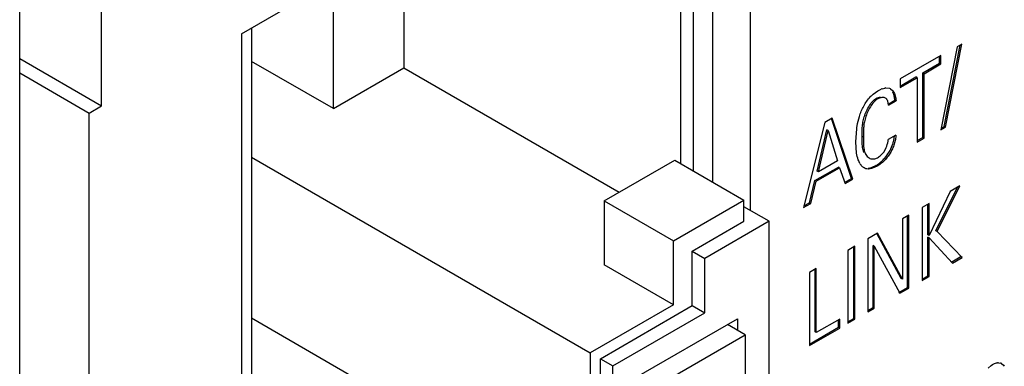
# Model space of a CAD drawing. Header units: inches. Extents: x 0 to 34, y 0 to 22.
# Tile 64 of 179: x 4.342 to 4.757, y 15.924 to 16.07. Entities that reach past the tile are written whole.
import ezdxf

# ---------------------------------------------------------------- set-up
doc = ezdxf.new("R2010")
doc.units = ezdxf.units.IN
doc.header["$LTSCALE"] = 1.87
doc.header["$MEASUREMENT"] = 0
doc.layers.get('0').update_dxf_attribs({"linetype": 'CONTINUOUS'})
doc.layers.add('ARTWORK', color=7, linetype='CONTINUOUS')

msp = doc.modelspace()

# ---------------------------------------------------------------- linework, layer by layer
at = {"color": 7, "linetype": 'CONTINUOUS'}
for p, q in [((4.4353558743, 16.0643374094), (4.5918032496, 16.1546681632)), ((4.5037684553, 16.1013017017), (4.5037684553, 16.0499675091)), ((4.3764892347, 16.0340226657), (4.3764892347, 16.0891344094)), ((4.4740699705, 16.0328199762), (4.4740699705, 16.0866904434)), ((4.6336538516, 16.0845304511), (4.6336538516, 16.0019168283)), ((4.6257443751, 16.0064836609), (4.6257443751, 16.0799636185)), ((4.6204410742, 16.0095457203), (4.6204410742, 16.076901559)), ((4.4353558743, 16.0643374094), (4.4353558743, 15.7655092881)), ((4.439598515, 16.0667870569), (4.439598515, 15.7799004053)), ((4.3419723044, 16.0539523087), (4.3764892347, 16.0340226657)), ((4.4740699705, 16.0328199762), (4.439598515, 16.0527233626)), ((4.3419723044, 16.0478281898), (4.3711859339, 16.0309606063)), ((4.4740699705, 16.0328199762), (4.5037684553, 16.0499675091)), ((4.5037684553, 16.0499675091), (4.594457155, 15.9976049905)), ((4.3711859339, 16.0309606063), (4.3764892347, 16.0340226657)), ((4.3711859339, 15.3879902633), (4.3711859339, 16.0309606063)), ((4.439598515, 16.0123041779), (4.5822573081, 15.9299347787)), ((4.588090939, 15.9939292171), (4.6177894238, 16.0110767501)), ((4.6177894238, 16.0110767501), (4.6469575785, 15.9942354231)), ((4.588090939, 15.9939292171), (4.6172590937, 15.9770878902)), ((4.588090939, 15.9939292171), (4.588090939, 15.966985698)), ((4.6172590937, 15.9770878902), (4.6469575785, 15.9942354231)), ((4.6469575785, 15.9853563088), (4.6469575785, 15.9942354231)), ((4.6575641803, 15.9853563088), (4.6469575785, 15.9914804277)), ((4.625214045, 15.9728018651), (4.6469575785, 15.9853563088)), ((4.6575641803, 15.9853563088), (4.6305173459, 15.9697398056)), ((4.6575641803, 15.7642969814), (4.6575641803, 15.9853563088)), ((4.6172590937, 15.950144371), (4.6172590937, 15.9770878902)), ((4.625214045, 15.9728018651), (4.6305173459, 15.9697398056)), ((4.625214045, 15.9498386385), (4.625214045, 15.9728018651)), ((4.6305173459, 15.9467765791), (4.6305173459, 15.9697398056)), ((4.6172590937, 15.950144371), (4.588090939, 15.966985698)), ((4.6172590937, 15.950144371), (4.5822573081, 15.9299347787)), ((4.5864999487, 15.9274856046), (4.625214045, 15.9498386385)), ((4.5918032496, 15.9244235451), (4.6305173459, 15.9467765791)), ((4.625214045, 15.9498386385), (4.6305173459, 15.9467765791)), ((4.439598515, 15.9446392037), (4.5822573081, 15.8622698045)), ((4.6008188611, 15.9192190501), (4.6443059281, 15.9443279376)), ((4.6443059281, 15.9443279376), (4.6443059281, 15.9394288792)), ((4.6474879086, 15.9375916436), (4.6400634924, 15.9418784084)), ((4.6077131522, 15.9146261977), (4.6474879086, 15.9375916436)), ((4.6474879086, 15.9375916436), (4.6474879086, 15.8702328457)), ((4.5822573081, 15.9299347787), (4.5822573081, 15.8622698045)), ((4.5864999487, 15.9274856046), (4.5918032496, 15.9244235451)), ((4.5864999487, 15.8589021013), (4.5864999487, 15.9274856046)), ((4.5918032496, 15.8558400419), (4.5918032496, 15.9244235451))]:
    msp.add_line(p, q, dxfattribs=at)
at = {"color": 3, "linetype": 'CONTINUOUS'}
for p, q in [((4.3419723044, 15.3245434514), (4.3419723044, 16.10223139)), ((4.6495637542, 16.0964716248), (4.6495637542, 15.9899756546))]:
    msp.add_line(p, q, dxfattribs=at)
at = {"layer": 'ARTWORK', "color": 3, "linetype": 'CONTINUOUS'}
for p, q in [((4.7367519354, 16.0588157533), (4.7298605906, 16.0238075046)), ((4.7318066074, 16.0249311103), (4.7386648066, 16.0599202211)), ((4.7386648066, 16.0599202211), (4.7367519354, 16.0588157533)), ((4.7299114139, 16.0552522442), (4.7127449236, 16.0453405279)), ((4.7299114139, 16.0516317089), (4.7299114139, 16.0552522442)), ((4.7227865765, 16.0475179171), (4.7299114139, 16.0516317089)), ((4.7227865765, 16.0204042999), (4.7227865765, 16.0475179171)), ((4.7127449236, 16.0417199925), (4.719869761, 16.0458337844)), ((4.7127449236, 16.0453405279), (4.7127449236, 16.0417199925)), ((4.719869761, 16.0458337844), (4.719869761, 16.0187201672)), ((4.7014255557, 16.0389644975), (4.7034008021, 16.0403688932)), ((4.7034008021, 16.0403688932), (4.7047969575, 16.0410514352)), ((4.7051631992, 16.0411882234), (4.7063599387, 16.0414958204)), ((4.7066398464, 16.0415325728), (4.7082142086, 16.0413875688)), ((4.7087062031, 16.0411627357), (4.7095034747, 16.040506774)), ((4.7095034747, 16.040506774), (4.7098665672, 16.0400387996)), ((4.7078754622, 16.0342281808), (4.7074985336, 16.0360492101)), ((4.7078754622, 16.0342281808), (4.7110257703, 16.0360471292)), ((4.6810090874, 16.0270166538), (4.6720575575, 15.9911140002)), ((4.6841593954, 16.0288356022), (4.6810090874, 16.0270166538)), ((4.6927588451, 16.0030666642), (4.6841593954, 16.0288356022)), ((4.6783294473, 16.0061846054), (4.6824512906, 16.0236343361)), ((4.6824512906, 16.0236343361), (4.686367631, 16.0108257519)), ((4.6940935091, 16.0188620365), (4.6944461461, 16.024268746)), ((4.7109683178, 16.0216653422), (4.7077274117, 16.0197940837)), ((4.7298605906, 16.0238075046), (4.7318066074, 16.0249311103)), ((4.6944145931, 16.0140617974), (4.6940935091, 16.0188620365)), ((4.719869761, 16.0187201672), (4.7227865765, 16.0204042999)), ((4.705818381, 16.0145302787), (4.7066991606, 16.0159702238)), ((4.686367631, 16.0108257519), (4.6783294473, 16.0061846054)), ((4.6958202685, 16.0097127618), (4.6954881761, 16.0103430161)), ((4.7020655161, 16.0116774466), (4.7032534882, 16.0121487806)), ((4.6773873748, 16.0021936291), (4.6872493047, 16.0078877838)), ((4.6872493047, 16.0078877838), (4.6895474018, 16.0012124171)), ((4.7030163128, 16.0085197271), (4.7011378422, 16.0076776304)), ((4.6750892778, 15.9928644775), (4.6773873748, 16.0021936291)), ((4.6895474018, 16.0012124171), (4.6927588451, 16.0030666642)), ((4.7338027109, 15.9979647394), (4.7249410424, 15.9793933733)), ((4.7283285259, 15.9810541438), (4.7378376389, 16.0002944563)), ((4.7378376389, 16.0002944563), (4.7338027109, 15.9979647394)), ((4.6720575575, 15.9911140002), (4.6750892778, 15.9928644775)), ((4.7249410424, 15.9928481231), (4.722024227, 15.9911639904)), ((4.7249410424, 15.9793933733), (4.7249410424, 15.9928481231)), ((4.722024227, 15.9911639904), (4.722024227, 15.9604298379)), ((4.7164167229, 15.9879262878), (4.7137054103, 15.9863608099)), ((4.7137054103, 15.9863608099), (4.7137054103, 15.9609464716)), ((4.7164167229, 15.9571921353), (4.7164167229, 15.9879262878)), ((4.7032534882, 15.9803260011), (4.6991611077, 15.9779631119)), ((4.7137054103, 15.9609464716), (4.7032534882, 15.9803260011)), ((4.7388703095, 15.9701565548), (4.7283285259, 15.9810541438)), ((4.6991611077, 15.9779631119), (4.6991611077, 15.9472289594)), ((4.7249410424, 15.9784178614), (4.7347447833, 15.9677745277)), ((4.7249410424, 15.9621139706), (4.7249410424, 15.9784178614)), ((4.6937082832, 15.9748147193), (4.6907664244, 15.9731161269)), ((4.6907664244, 15.9731161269), (4.6907664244, 15.9423819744)), ((4.6937082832, 15.9440805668), (4.6937082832, 15.9748147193)), ((4.7018400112, 15.974867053), (4.7126476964, 15.9550159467)), ((4.7018400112, 15.9487757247), (4.7018400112, 15.974867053)), ((4.7347447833, 15.9677745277), (4.7388703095, 15.9701565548)), ((4.6774448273, 15.9654244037), (4.6745280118, 15.963740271)), ((4.6745280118, 15.963740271), (4.6745280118, 15.9330061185)), ((4.6774448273, 15.9384774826), (4.6774448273, 15.9654244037)), ((4.722024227, 15.9604298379), (4.7249410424, 15.9621139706)), ((4.7126476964, 15.9550159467), (4.7164167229, 15.9571921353)), ((4.6991611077, 15.9472289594), (4.7018400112, 15.9487757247)), ((4.6873391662, 15.9441903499), (4.6774448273, 15.9384774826)), ((4.6873391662, 15.9404031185), (4.6873391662, 15.9441903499)), ((4.6907664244, 15.9423819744), (4.6937082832, 15.9440805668)), ((4.6745280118, 15.9330061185), (4.6873391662, 15.9404031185)), ((4.7497429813, 15.9235536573), (4.7510108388, 15.9246485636)), ((4.7510108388, 15.9246485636), (4.7515731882, 15.9250124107)), ((4.7541399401, 15.9257609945), (4.7549695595, 15.9256374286)), ((4.7554853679, 15.925414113), (4.7562634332, 15.9247461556)), ((4.7562634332, 15.9247461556), (4.7566033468, 15.924279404))]:
    msp.add_line(p, q, dxfattribs=at)
at = {"layer": 'ARTWORK', "color": 7, "linetype": 'CONTINUOUS'}
for p, q in [((4.7312762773, 16.0252373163), (4.737999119, 16.0595358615)), ((4.7293810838, 16.0519379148), (4.7293810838, 16.0549460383)), ((4.7222562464, 16.047824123), (4.7293810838, 16.0519379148)), ((4.7299114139, 16.0516317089), (4.7293810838, 16.0519379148)), ((4.7227865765, 16.0475179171), (4.7222562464, 16.047824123)), ((4.7222562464, 16.0207105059), (4.7222562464, 16.047824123)), ((4.7127449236, 16.0423324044), (4.7193394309, 16.0461399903)), ((4.719869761, 16.0458337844), (4.7193394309, 16.0461399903)), ((4.7027518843, 16.0372012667), (4.704493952, 16.0377983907)), ((4.7032822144, 16.0368950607), (4.7027518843, 16.0372012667)), ((4.706590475, 16.0372181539), (4.7060601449, 16.0375243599)), ((4.7079413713, 16.0348786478), (4.7104954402, 16.0363533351)), ((4.7110257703, 16.0360471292), (4.7104954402, 16.0363533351)), ((4.692228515, 16.0033728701), (4.683774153, 16.0287070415)), ((4.6777991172, 16.0064908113), (4.6819209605, 16.023940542)), ((4.6824512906, 16.0236343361), (4.6819209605, 16.023940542)), ((4.6967134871, 16.0210322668), (4.6967661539, 16.0243210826)), ((4.7299966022, 16.0244984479), (4.7312762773, 16.0252373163)), ((4.7318066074, 16.0249311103), (4.7312762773, 16.0252373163)), ((4.6972438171, 16.0207260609), (4.6967134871, 16.0210322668)), ((4.6967255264, 16.0189030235), (4.6967134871, 16.0210322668)), ((4.7100230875, 16.0193750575), (4.7103751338, 16.0213095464)), ((4.719869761, 16.0193325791), (4.7222562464, 16.0207105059)), ((4.7227865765, 16.0204042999), (4.7222562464, 16.0207105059)), ((4.6991425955, 16.0123493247), (4.6996729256, 16.0120431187)), ((4.6768570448, 16.0024998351), (4.6867189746, 16.0081939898)), ((4.6783294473, 16.0061846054), (4.6777991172, 16.0064908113)), ((4.6872493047, 16.0078877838), (4.6867189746, 16.0081939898)), ((4.6992323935, 16.007700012), (4.7005523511, 16.0079666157)), ((4.7009344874, 16.0080950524), (4.7024859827, 16.008825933)), ((4.7030163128, 16.0085197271), (4.7024859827, 16.008825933)), ((4.6745589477, 15.9931706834), (4.6768570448, 16.0024998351)), ((4.6773873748, 16.0021936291), (4.6768570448, 16.0024998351)), ((4.6893715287, 16.001723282), (4.692228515, 16.0033728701)), ((4.6927588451, 16.0030666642), (4.692228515, 16.0033728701)), ((4.7277981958, 15.9813603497), (4.736883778, 15.9997437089)), ((4.6722359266, 15.9918294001), (4.6745589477, 15.9931706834)), ((4.6750892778, 15.9928644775), (4.6745589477, 15.9931706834)), ((4.7244107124, 15.9796995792), (4.7244107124, 15.9925419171)), ((4.7158863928, 15.9574983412), (4.7158863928, 15.9876200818)), ((4.7131750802, 15.9612526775), (4.7029705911, 15.9801734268)), ((4.7283285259, 15.9810541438), (4.7277981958, 15.9813603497)), ((4.7249410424, 15.9793933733), (4.7244107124, 15.9796995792)), ((4.7249410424, 15.9784178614), (4.7244107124, 15.9787240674)), ((4.7244107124, 15.9624201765), (4.7244107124, 15.9787240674)), ((4.6931779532, 15.9443867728), (4.6931779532, 15.9745085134)), ((4.7018400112, 15.974867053), (4.7013096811, 15.9751732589)), ((4.7013096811, 15.9490819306), (4.7013096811, 15.9751732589)), ((4.7342144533, 15.9680807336), (4.7383399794, 15.9704627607)), ((4.7383399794, 15.9704627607), (4.7379454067, 15.970870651)), ((4.7388703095, 15.9701565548), (4.7383399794, 15.9704627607)), ((4.6769144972, 15.9387836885), (4.6769144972, 15.9651181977)), ((4.7137054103, 15.9609464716), (4.7131750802, 15.9612526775)), ((4.722024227, 15.9610422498), (4.7244107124, 15.9624201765)), ((4.7249410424, 15.9621139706), (4.7244107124, 15.9624201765)), ((4.7121173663, 15.9553221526), (4.7158863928, 15.9574983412)), ((4.7164167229, 15.9571921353), (4.7158863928, 15.9574983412)), ((4.6991611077, 15.9478413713), (4.7013096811, 15.9490819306)), ((4.7018400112, 15.9487757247), (4.7013096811, 15.9490819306)), ((4.6868088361, 15.9407093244), (4.6868088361, 15.943884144)), ((4.6907664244, 15.9429943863), (4.6931779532, 15.9443867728)), ((4.6937082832, 15.9440805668), (4.6931779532, 15.9443867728)), ((4.6745280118, 15.9336185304), (4.6868088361, 15.9407093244)), ((4.6774448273, 15.9384774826), (4.6769144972, 15.9387836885)), ((4.6873391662, 15.9404031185), (4.6868088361, 15.9407093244))]:
    msp.add_line(p, q, dxfattribs=at)
at = {"layer": 'ARTWORK', "color": 3, "linetype": 'CONTINUOUS'}
for centre, radius, start, end in [((4.7119614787, 16.0265556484), 0.0162783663, 130.3334305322, 136.3421876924), ((4.7080730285, 16.0328386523), 0.0088420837, 109.2134694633, 111.7470085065), ((4.707198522, 16.0361934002), 0.0053683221, 95.9735276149, 98.9869551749), ((4.7072864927, 16.0387067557), 0.0028367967, 59.9693956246, 70.9114283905), ((4.7020017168, 16.0133040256), 0.0071489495, 210.1554947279, 214.8755279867), ((4.7013245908, 16.0149473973), 0.0033517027, 268.824076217, 275.6780247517), ((4.7013037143, 16.0151367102), 0.0035421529, 275.711084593, 282.4194840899), ((4.7540886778, 15.9220030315), 0.0037583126, 89.2184781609, 95.2502703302), ((4.7542591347, 15.9232891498), 0.0024533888, 60.0124347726, 73.16785807)]:
    msp.add_arc(centre, radius, start, end, dxfattribs=at)
at = {"layer": 'ARTWORK', "color": 7, "linetype": 'CONTINUOUS'}
for centre, radius, start, end in [((4.7042315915, 16.0370420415), 0.0060845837, 24.0171798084, 26.7498024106), ((4.6918884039, 16.0237796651), 0.0186619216, 341.8976421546, 346.3481781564), ((4.6981732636, 16.015677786), 0.0080698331, 287.1462936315, 290.008903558)]:
    msp.add_arc(centre, radius, start, end, dxfattribs=at)
for points, knots in [([(4.7104954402, 16.0363533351), (4.7104637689, 16.036914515), (4.7103250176, 16.0379953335), (4.7100025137, 16.039040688), (4.709789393, 16.0395185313)], [0, 0, 0, 0, 0.5179018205, 1, 1, 1, 1]), ([(4.6994847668, 16.0335581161), (4.6999321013, 16.0343170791), (4.70066266, 16.0353823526), (4.7018174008, 16.0365599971), (4.7024361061, 16.0370189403), (4.7027518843, 16.0372012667)], [0, 0, 0, 0, 0.5353134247, 0.7784362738, 1, 1, 1, 1]), ([(4.6967661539, 16.0243210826), (4.6968041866, 16.0250389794), (4.6969390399, 16.0265239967), (4.6974109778, 16.0288212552), (4.6982461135, 16.0312073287), (4.6990271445, 16.0327816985), (4.6994847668, 16.0335581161)], [0, 0, 0, 0, 0.2218733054, 0.459478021, 0.7218511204, 1, 1, 1, 1]), ([(4.6974379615, 16.0143701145), (4.6971539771, 16.0150409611), (4.6968192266, 16.0165622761), (4.6967431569, 16.0180958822), (4.6967255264, 16.0189030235)], [0, 0, 0, 0, 0.4743281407, 1, 1, 1, 1]), ([(4.7079967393, 16.0143616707), (4.7081669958, 16.0146481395), (4.7088085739, 16.0158076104), (4.7093186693, 16.0170386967), (4.7096266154, 16.0179811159)], [0, 0, 0, 0, 0.251561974, 1, 1, 1, 1]), ([(4.7056063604, 16.0112744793), (4.7058305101, 16.0115017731), (4.7067187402, 16.0124556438), (4.7074940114, 16.0135157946), (4.7079967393, 16.0143616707)], [0, 0, 0, 0, 0.2449522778, 1, 1, 1, 1]), ([(4.7024859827, 16.008825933), (4.702754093, 16.0089807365), (4.7038749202, 16.0096875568), (4.7048938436, 16.0105519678), (4.7056063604, 16.0112744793)], [0, 0, 0, 0, 0.2337717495, 1, 1, 1, 1])]:
    msp.add_open_spline(points, degree=3, knots=knots, dxfattribs=at)
at = {"layer": 'ARTWORK', "color": 3, "linetype": 'CONTINUOUS'}
for points, knots in [([(4.7098665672, 16.0400387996), (4.7102350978, 16.0394911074), (4.7107772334, 16.0381736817), (4.7109842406, 16.0367829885), (4.7110257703, 16.0360471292)], [0, 0, 0, 0, 0.4724826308, 1, 1, 1, 1]), ([(4.6955896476, 16.0294365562), (4.6958255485, 16.0301940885), (4.6963604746, 16.0317080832), (4.6973632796, 16.0339063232), (4.6986112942, 16.035979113), (4.699636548, 16.0372194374), (4.7001844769, 16.0377934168)], [0, 0, 0, 0, 0.2474844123, 0.5002417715, 0.7524813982, 1, 1, 1, 1]), ([(4.7032822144, 16.0368950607), (4.7026689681, 16.03654098), (4.701518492, 16.0354977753), (4.7001279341, 16.0335537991), (4.6989667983, 16.0313267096), (4.6980989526, 16.0290396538), (4.6975682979, 16.0268189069), (4.6972349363, 16.024065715), (4.6972438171, 16.0220448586), (4.6972438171, 16.0207260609)], [0, 0, 0, 0, 0.1184079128, 0.2547266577, 0.3986761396, 0.5370930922, 0.6627638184, 0.7794801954, 1, 1, 1, 1]), ([(4.706590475, 16.0372181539), (4.7063723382, 16.0373441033), (4.7058615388, 16.0375159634), (4.7050251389, 16.0375272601), (4.7041393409, 16.0373231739), (4.7035650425, 16.0370583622), (4.7032822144, 16.0368950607)], [0, 0, 0, 0, 0.2183147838, 0.4559554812, 0.7169411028, 1, 1, 1, 1]), ([(4.7074985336, 16.0360492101), (4.7074079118, 16.0362937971), (4.7071870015, 16.0367544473), (4.7067990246, 16.03709774), (4.706590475, 16.0372181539)], [0, 0, 0, 0, 0.5199532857, 1, 1, 1, 1]), ([(4.6944461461, 16.024268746), (4.694504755, 16.0246934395), (4.6947783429, 16.0264375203), (4.6951922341, 16.02816037), (4.6955896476, 16.0294365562)], [0, 0, 0, 0, 0.2428516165, 1, 1, 1, 1]), ([(4.7109683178, 16.0216653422), (4.710924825, 16.0210466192), (4.7107444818, 16.0197662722), (4.7102484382, 16.0178392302), (4.7095177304, 16.0158957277), (4.70855924, 16.0140183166), (4.7073705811, 16.0122975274), (4.7060126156, 16.0107882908), (4.7045636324, 16.0095189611), (4.70353273, 16.0088178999), (4.7030163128, 16.0085197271)], [0, 0, 0, 0, 0.1167224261, 0.2425960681, 0.3737921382, 0.5066914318, 0.6382705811, 0.7661925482, 0.8877814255, 1, 1, 1, 1]), ([(4.6972438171, 16.0207260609), (4.6972438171, 16.0198448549), (4.6972344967, 16.0181287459), (4.6973930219, 16.0160231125), (4.6977757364, 16.0144849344), (4.6982119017, 16.0134795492), (4.6988401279, 16.012637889), (4.6993822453, 16.0122109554), (4.699672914, 16.0120431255)], [0, 0, 0, 0, 0.2805003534, 0.5466845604, 0.6689578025, 0.7835726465, 0.8931605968, 1, 1, 1, 1]), ([(4.7066991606, 16.0159702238), (4.7068456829, 16.0162830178), (4.7073434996, 16.0175113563), (4.7076188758, 16.0188220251), (4.7077274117, 16.0197940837)], [0, 0, 0, 0, 0.2609810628, 1, 1, 1, 1]), ([(4.6954881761, 16.0103430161), (4.6953563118, 16.010619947), (4.694858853, 16.0118152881), (4.6945677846, 16.01308755), (4.6944145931, 16.0140617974)], [0, 0, 0, 0, 0.2372288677, 1, 1, 1, 1]), ([(4.7032534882, 16.0121487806), (4.7037330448, 16.0124256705), (4.704664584, 16.0131553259), (4.7054494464, 16.0140339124), (4.705818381, 16.0145302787)], [0, 0, 0, 0, 0.4723998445, 1, 1, 1, 1]), ([(4.6975804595, 16.0078310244), (4.6974390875, 16.0079126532), (4.6968817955, 16.0082882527), (4.6964271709, 16.0088007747), (4.696136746, 16.0092162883)], [0, 0, 0, 0, 0.2435796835, 1, 1, 1, 1]), ([(4.699672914, 16.0120431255), (4.6999097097, 16.0119064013), (4.700423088, 16.0116855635), (4.7009766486, 16.0116022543), (4.7012558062, 16.0115964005)], [0, 0, 0, 0, 0.4947654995, 1, 1, 1, 1]), ([(4.7011378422, 16.0076776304), (4.7008139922, 16.0075752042), (4.7001768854, 16.0074180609), (4.6992306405, 16.0073451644), (4.6983489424, 16.0074662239), (4.6978204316, 16.0076924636), (4.6975804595, 16.0078310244)], [0, 0, 0, 0, 0.2782039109, 0.5352235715, 0.7730360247, 1, 1, 1, 1]), ([(4.7515731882, 15.9250124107), (4.7517517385, 15.9251155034), (4.7524326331, 15.9254678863), (4.7531860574, 15.9256948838), (4.7537447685, 15.9257455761)], [0, 0, 0, 0, 0.2687440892, 1, 1, 1, 1])]:
    msp.add_open_spline(points, degree=3, knots=knots, dxfattribs=at)

doc.saveas('drawing.dxf')
